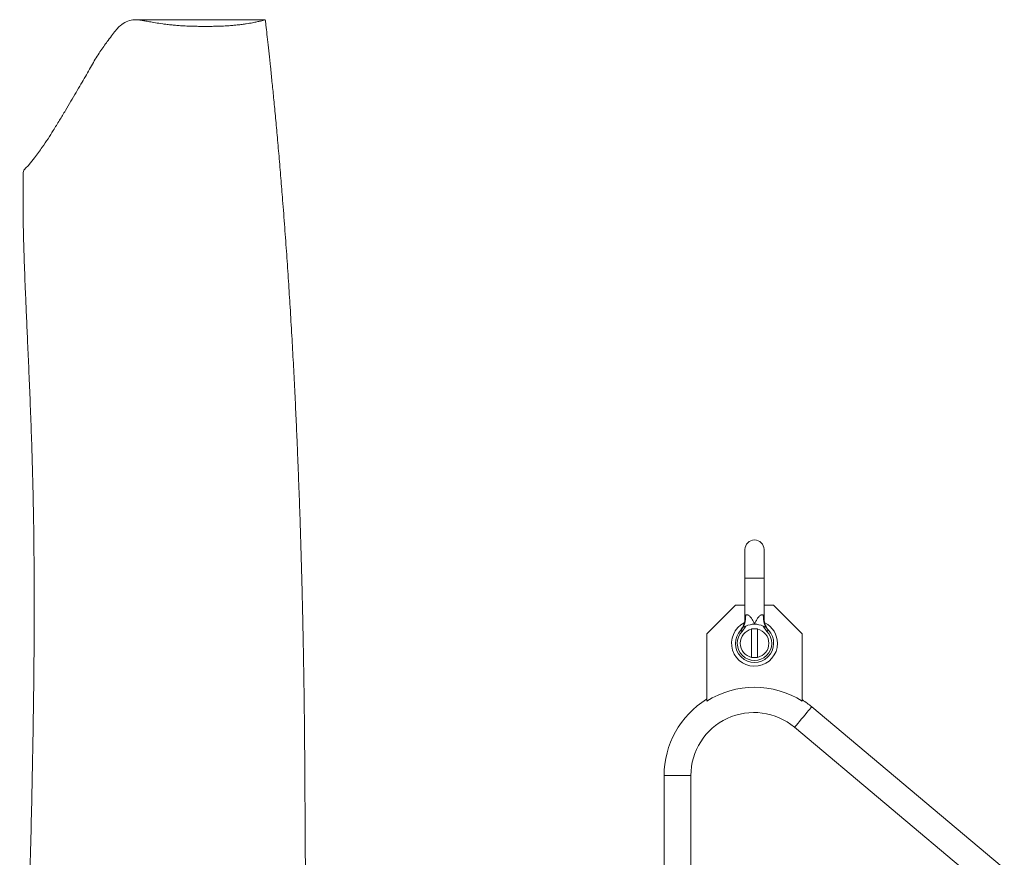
# Model space of a CAD drawing. Header units: millimetres. Extents: x 294 to 1785, y 657 to 2624.
# Tile 5 of 9: x 294 to 812, y 2183 to 2624. Entities that reach past the tile are written whole.
import ezdxf

# ---------------------------------------------------------------- set-up
doc = ezdxf.new("R2010")
doc.units = ezdxf.units.MM

msp = doc.modelspace()

# ---------------------------------------------------------------- linework, layer by layer
at = {"color": 7, "linetype": 'Continuous', "lineweight": 15}
for p, q in [((423.22, 2623.62), (354.87, 2623.62)), ((675.62, 2344.98), (675.62, 2329.89)), ((685.68, 2329.89), (685.68, 2344.98)), ((675.62, 2329.89), (675.62, 2309.01)), ((685.68, 2309.01), (685.68, 2329.89)), ((655.5, 2300.71), (670.59, 2315.8)), ((670.59, 2315.8), (675.62, 2315.8)), ((685.68, 2315.8), (690.71, 2315.8)), ((690.71, 2315.8), (705.8, 2300.71)), ((655.5, 2265.3), (655.5, 2300.71)), ((676.14, 2304.68), (674.11, 2301.94)), ((680.65, 2303.23), (679.14, 2303.23)), ((679.14, 2303.23), (679.14, 2288.14)), ((682.16, 2303.23), (680.65, 2303.23)), ((682.16, 2303.23), (682.16, 2288.14)), ((687.19, 2301.94), (685.16, 2304.68)), ((686.62, 2304.24), (687.92, 2302.63)), ((705.8, 2300.71), (705.8, 2265.3)), ((680.65, 2288.14), (679.14, 2288.14)), ((682.16, 2288.14), (680.65, 2288.14)), ((1118.06, 1920.53), (710.74, 2262.3)), ((701.69, 2251.51), (1173.45, 1855.66)), ((633.07, 2226.08), (633.07, 1854.35)), ((647.15, 1854.35), (647.15, 2226.08))]:
    msp.add_line(p, q, dxfattribs=at)
at = {"color": 8, "linetype": 'Continuous', "lineweight": 15}
for p, q in [((675.62, 2329.89), (680.65, 2329.89)), ((680.65, 2329.89), (685.68, 2329.89)), ((647.15, 2226.08), (633.07, 2226.08))]:
    msp.add_line(p, q, dxfattribs=at)
at = {"color": 7, "linetype": 'Continuous', "lineweight": 15, "flags": 128}
for points in [[(674.11, 2301.94), (673.96, 2302.07), (673.83, 2302.2), (673.7, 2302.32), (673.59, 2302.43), (673.5, 2302.52), (673.43, 2302.58), (673.39, 2302.62), (673.38, 2302.63)], [(687.19, 2301.94), (687.34, 2302.07), (687.47, 2302.2), (687.6, 2302.32), (687.71, 2302.43), (687.8, 2302.52), (687.87, 2302.58), (687.91, 2302.62), (687.92, 2302.63)]]:
    msp.add_lwpolyline(points, dxfattribs=at)
at = {"color": 8, "linetype": 'Continuous', "lineweight": 15, "flags": 128}
msp.add_lwpolyline([(701.69, 2251.51), (701.8, 2251.65), (702.14, 2252.05), (702.68, 2252.69), (703.4, 2253.54), (704.25, 2254.57), (705.21, 2255.71), (706.22, 2256.91), (707.23, 2258.11), (708.18, 2259.25), (709.04, 2260.27), (709.76, 2261.12), (710.3, 2261.77), (710.63, 2262.17), (710.74, 2262.3), (710.74, 2262.3)], dxfattribs=at)
at = {"color": 7, "linetype": 'Continuous', "lineweight": 15}
for centre, radius, start, end in [((680.65, 2344.98), 5.03, 0, 180), ((680.65, 2295.68), 12.07, 116.44, 0), ((667.13, 2308.84), 8.84, 328.6348, 6.9637), ((680.65, 2295.68), 10.06, 90, 116.62), ((680.65, 2295.68), 10.06, 63.38, 90), ((694.17, 2308.84), 8.84, 173.0368, 211.365), ((680.65, 2295.68), 12.07, 0, 63.0092), ((680.65, 2295.68), 10.06, 136.2896, 43.7104), ((680.65, 2295.68), 9.05, 136.2896, 43.7104), ((680.65, 2295.68), 7.55, 101.537, 258.463), ((680.65, 2295.68), 7.55, 281.537, 78.463), ((680.65, 2225.26), 47.28, 57.8651, 122.1349), ((680.35, 2226.08), 47.28, 121.7689, 180), ((680.35, 2226.08), 47.28, 50, 57.3768), ((680.35, 2226.08), 33.2, 50, 180)]:
    msp.add_arc(centre, radius, start, end, dxfattribs=at)
for points, knots in [([(423.3, 2623.61), (423.25, 2623.58), (423.15, 2623.52), (422.23, 2623.26), (420.78, 2622.91), (418.94, 2622.51), (416.64, 2622.03), (414.03, 2621.56), (411.18, 2621.16), (408.77, 2620.88), (406.56, 2620.68), (405.01, 2620.53), (403.25, 2620.4), (400.58, 2620.29), (397.54, 2620.19), (394.7, 2620.12), (392.11, 2620.08), (389.46, 2620.11), (386.48, 2620.19), (383.62, 2620.24), (381.16, 2620.34), (378.98, 2620.46), (376.61, 2620.63), (373.96, 2620.87), (371.52, 2621.15), (368.52, 2621.55), (365.25, 2622.05), (362.23, 2622.59), (359.87, 2623.04), (357.63, 2623.43), (355.49, 2623.66), (352.93, 2623.6), (350.13, 2622.79), (347.33, 2620.91), (344.94, 2618.5), (342.93, 2615.92), (340.37, 2612.38), (336.81, 2607.62), (332.85, 2601.29), (328.76, 2593.91), (324.64, 2586.91), (321.07, 2580.78), (318.16, 2575.9), (315.07, 2570.77), (312.03, 2565.8), (309.06, 2561.05), (305.72, 2556.27), (302.58, 2551.73), (299.55, 2548), (297.56, 2545.83), (296.19, 2544.45), (296.05, 2543.71), (295.97, 2543.34)], [0, 0, 0, 0, 0.020593, 0.041736, 0.057353, 0.072971, 0.088889, 0.104783, 0.113186, 0.121694, 0.1278, 0.130897, 0.133976, 0.140106, 0.146407, 0.150942, 0.155515, 0.160089, 0.164799, 0.17176, 0.175351, 0.178947, 0.185319, 0.191823, 0.19997, 0.208129, 0.224868, 0.243872, 0.262919, 0.281964, 0.310987, 0.340015, 0.39671, 0.453406, 0.491398, 0.529396, 0.567386, 0.62161, 0.675837, 0.73034, 0.784845, 0.812548, 0.84025, 0.868001, 0.895751, 0.917319, 0.938903, 0.96528, 0.98109, 0.990585, 0.995334, 1, 1, 1, 1]), ([(502.68, 1726.89), (502.68, 1726.9), (502.49, 1727.67), (501.95, 1729.87), (501.12, 1732.94), (500.33, 1735.59), (499.75, 1737.47), (499.11, 1739.56), (498.25, 1742.23), (497.15, 1745.47), (495.86, 1749.04), (494.51, 1752.65), (493.12, 1756.22), (491.83, 1759.48), (490.73, 1762.32), (489.88, 1764.58), (489.3, 1766.22), (488.82, 1767.64), (488.49, 1768.7), (488.26, 1769.47), (488.12, 1769.97), (488.01, 1770.39), (487.98, 1770.52), (487.89, 1770.84), (487.59, 1772.12), (487.22, 1773.76), (486.78, 1775.77), (486.2, 1778.42), (485.35, 1782.3), (484.24, 1787.46), (482.87, 1793.96), (481.37, 1801.29), (479.76, 1809.33), (477.89, 1818.92), (475.77, 1830.15), (473.39, 1843.12), (471.09, 1856.17), (468.87, 1869.15), (466.77, 1881.9), (464.71, 1894.9), (462.75, 1907.72), (460.96, 1919.92), (459.39, 1931), (458.04, 1940.93), (456.88, 1949.77), (455.87, 1957.81), (454.98, 1965.19), (454.18, 1972.15), (453.44, 1978.88), (452.75, 1985.49), (452.13, 1991.77), (451.6, 1997.44), (451.17, 2002.23), (450.84, 2006.06), (450.59, 2009.05), (450.35, 2011.92), (450.07, 2015.38), (449.72, 2019.99), (449.3, 2025.67), (448.86, 2032.01), (448.43, 2038.56), (448.05, 2044.94), (447.61, 2052.6), (447.16, 2061.4), (446.71, 2071.23), (446.32, 2080.85), (445.97, 2090.74), (445.64, 2101.34), (445.34, 2112.69), (445.07, 2124.75), (444.85, 2137.24), (444.66, 2150.08), (444.51, 2162.95), (444.4, 2175.6), (444.32, 2187.66), (444.25, 2199.01), (444.19, 2210.29), (444.13, 2221.43), (444.06, 2232.39), (443.98, 2242.58), (443.9, 2252.11), (443.8, 2260.98), (443.69, 2269.22), (443.58, 2276.82), (443.46, 2284.22), (443.32, 2292.01), (443.16, 2300.7), (442.95, 2310.82), (442.68, 2322.21), (442.37, 2334.44), (442.02, 2346.63), (441.65, 2358.47), (441.26, 2369.95), (440.85, 2381.1), (440.43, 2391.93), (439.95, 2403.38), (439.41, 2415.72), (438.76, 2429.21), (438.04, 2443.22), (437.24, 2457.74), (436.38, 2472.13), (435.48, 2486.34), (434.54, 2500.33), (433.51, 2514.57), (432.49, 2527.95), (431.48, 2540.44), (430.52, 2551.85), (429.55, 2562.79), (428.6, 2573.03), (427.69, 2582.41), (426.84, 2590.97), (426.05, 2598.67), (425.31, 2605.56), (424.65, 2611.67), (424.05, 2617.02), (423.6, 2620.92), (423.36, 2623.03), (423.29, 2623.61)], [0, 0, 0, 0, 0.000025, 0.003676, 0.007724, 0.010035, 0.011993, 0.01354, 0.016287, 0.019975, 0.023966, 0.028609, 0.033773, 0.039215, 0.043924, 0.047581, 0.051082, 0.05536, 0.059421, 0.061634, 0.063704, 0.065274, 0.06607, 0.068234, 0.071034, 0.073314, 0.076086, 0.079525, 0.083789, 0.090561, 0.098333, 0.10698, 0.116248, 0.12602, 0.139525, 0.153771, 0.168681, 0.181794, 0.195265, 0.208988, 0.222419, 0.234923, 0.246328, 0.256027, 0.264792, 0.272726, 0.279865, 0.286553, 0.293123, 0.299522, 0.305762, 0.311315, 0.315906, 0.319566, 0.322318, 0.324498, 0.327802, 0.332207, 0.337682, 0.344035, 0.350316, 0.356375, 0.36222, 0.372148, 0.381457, 0.390268, 0.399596, 0.409693, 0.420517, 0.432025, 0.444175, 0.456275, 0.468853, 0.481121, 0.492717, 0.503673, 0.51402, 0.525468, 0.536144, 0.546091, 0.555371, 0.564178, 0.572338, 0.579869, 0.586873, 0.594588, 0.603395, 0.613271, 0.625497, 0.6385, 0.651258, 0.663756, 0.676008, 0.688025, 0.699819, 0.711398, 0.725872, 0.741114, 0.757219, 0.774184, 0.792013, 0.808628, 0.825939, 0.843952, 0.86268, 0.877904, 0.893584, 0.908964, 0.92335, 0.937006, 0.949629, 0.961215, 0.971766, 0.98128, 0.989752, 0.997173, 1, 1, 1, 1]), ([(295.97, 2543.34), (295.95, 2542.36), (295.87, 2538.96), (295.83, 2533.05), (295.84, 2525.76), (295.92, 2518.54), (296.11, 2508.81), (296.49, 2496.2), (297.05, 2481.81), (297.63, 2468.15), (298.21, 2455.23), (298.82, 2441.36), (299.46, 2426.48), (300.07, 2410.86), (300.62, 2394.5), (301.09, 2377.41), (301.43, 2359.35), (301.65, 2340.54), (301.73, 2321.26), (301.7, 2300.46), (301.54, 2278.09), (301.23, 2254.14), (300.81, 2230.03), (300.29, 2205.81), (299.76, 2184.51), (299.26, 2166.41), (298.84, 2151.79), (298.41, 2137.75), (297.99, 2124.33), (297.62, 2112.91), (297.31, 2103.39), (297.06, 2095.67), (296.84, 2088.32), (296.64, 2081.62), (296.49, 2075.9), (296.4, 2071.98), (296.34, 2069.27), (296.29, 2067.12), (296.23, 2064.24), (296.16, 2060.59), (296.09, 2056.18), (296.02, 2051.05), (295.96, 2045.5), (295.92, 2039.85), (295.9, 2033.18), (295.93, 2025.76), (296, 2017.84), (296.1, 2010.92), (296.23, 2004.66), (296.37, 1998.78), (296.53, 1992.96), (296.71, 1987.24), (296.91, 1981.34), (297.14, 1974.96), (297.36, 1968.6), (297.55, 1962.18), (297.72, 1956.07), (297.85, 1950.1), (297.95, 1944.82), (298.02, 1940.08), (298.07, 1935.05), (298.1, 1930.31), (298.11, 1926.19), (298.1, 1923.11), (298.09, 1919.94), (298.07, 1916.42), (298.04, 1912.88), (297.99, 1909.76), (297.94, 1907.11), (297.87, 1904.46), (297.83, 1900.73), (297.76, 1895.9), (297.63, 1890.27), (297.51, 1884.77), (297.41, 1879.68), (297.31, 1874.83), (297.23, 1870.41), (297.15, 1866.25), (297.09, 1862.35), (297.03, 1858.44), (296.98, 1854.49), (296.92, 1850.72), (296.86, 1847.22), (296.79, 1843.91), (296.71, 1840.54), (296.61, 1836.75), (296.5, 1832.78), (296.4, 1828.89), (296.29, 1825.26), (296.18, 1821.65), (296.05, 1817.8), (295.89, 1813.91), (295.68, 1810.18), (295.48, 1806.93), (295.26, 1803.77), (295.09, 1800.58), (294.99, 1797.57), (294.78, 1794.72), (294.66, 1791.68), (294.52, 1788.27), (294.43, 1784.79), (294.33, 1781.5), (294.25, 1778.5), (294.15, 1775.49), (294.09, 1772.57), (294.09, 1769.85), (294.1, 1767.62), (294.11, 1765.74), (294.13, 1763.69), (294.16, 1761.14), (294.21, 1758.02), (294.29, 1754.01), (294.41, 1749.05), (294.59, 1743.15), (294.84, 1736.37), (295.12, 1729.65), (295.35, 1725.19), (295.45, 1723.28)], [0, 0, 0, 0, 0.006466, 0.022409, 0.037118, 0.051328, 0.065602, 0.093826, 0.122221, 0.142916, 0.164475, 0.186886, 0.21013, 0.234185, 0.257689, 0.281875, 0.30672, 0.331903, 0.35676, 0.381273, 0.410238, 0.438718, 0.466719, 0.494245, 0.521301, 0.537957, 0.5539, 0.569055, 0.583423, 0.597007, 0.605478, 0.613616, 0.621423, 0.628661, 0.634663, 0.639386, 0.640933, 0.643143, 0.646166, 0.650007, 0.654671, 0.660057, 0.666156, 0.672132, 0.677785, 0.687071, 0.695305, 0.702475, 0.708569, 0.71472, 0.720702, 0.726606, 0.73246, 0.738925, 0.746392, 0.752218, 0.758577, 0.764988, 0.770334, 0.774566, 0.779357, 0.785567, 0.788948, 0.791833, 0.794885, 0.798542, 0.802508, 0.805633, 0.807988, 0.810563, 0.813645, 0.819297, 0.825377, 0.831065, 0.836365, 0.841311, 0.846313, 0.850372, 0.854539, 0.858772, 0.862938, 0.867027, 0.870655, 0.873652, 0.877015, 0.880877, 0.885098, 0.889096, 0.892669, 0.896064, 0.90004, 0.90444, 0.908031, 0.91137, 0.914306, 0.917617, 0.921099, 0.923684, 0.926617, 0.930304, 0.933979, 0.937527, 0.940724, 0.943627, 0.946615, 0.949528, 0.952006, 0.953499, 0.955505, 0.9581, 0.961414, 0.965817, 0.971319, 0.977837, 0.985294, 0.993696, 1, 1, 1, 1]), ([(675.91, 2309.91), (675.98, 2310.1), (676.12, 2310.43), (676.47, 2310.71), (676.89, 2310.75), (677.41, 2310.54), (678.16, 2309.95), (679.05, 2308.85), (679.77, 2307.63), (680.23, 2306.72), (680.47, 2306.17), (680.59, 2305.89), (680.65, 2305.75), (680.65, 2305.74)], [0, 0, 0, 0, 0.0934, 0.169049, 0.245081, 0.314749, 0.422088, 0.604408, 0.798618, 0.897971, 0.947814, 0.997699, 1, 1, 1, 1]), ([(680.65, 2305.74), (680.65, 2305.75), (680.71, 2305.89), (680.83, 2306.17), (681.07, 2306.72), (681.53, 2307.63), (682.25, 2308.85), (683.14, 2309.95), (683.89, 2310.54), (684.41, 2310.75), (684.83, 2310.71), (685.18, 2310.43), (685.32, 2310.1), (685.39, 2309.91)], [0, 0, 0, 0, 0.002301, 0.052185, 0.102029, 0.201382, 0.395592, 0.577913, 0.685251, 0.754918, 0.830951, 0.906601, 1, 1, 1, 1]), ([(675.6, 2309.01), (675.6, 2308.69), (675.6, 2307.96), (675.41, 2306.85), (675.1, 2305.73), (674.71, 2304.76), (674.28, 2303.95), (673.87, 2303.31), (673.53, 2302.85), (673.3, 2302.57), (673.18, 2302.43), (673.15, 2302.39), (673.14, 2302.37), (673.14, 2302.37)], [0, 0, 0, 0, 0.130661, 0.302695, 0.461604, 0.605511, 0.731833, 0.837272, 0.917985, 0.968683, 0.986559, 0.997219, 1, 1, 1, 1]), ([(688.16, 2302.37), (688.16, 2302.38), (688.13, 2302.41), (688.04, 2302.51), (687.7, 2302.93), (687.23, 2303.59), (686.68, 2304.58), (686.15, 2305.83), (685.75, 2307.36), (685.7, 2308.5), (685.68, 2309.01)], [0, 0, 0, 0, 0.0098156, 0.0241076, 0.0643965, 0.2316288, 0.3545435, 0.5325558, 0.7897817, 1, 1, 1, 1]), ([(673.38, 2302.63), (673.26, 2302.5), (673.1, 2302.33), (673.13, 2302.36), (673.14, 2302.37)], [0, 0, 0, 0, 0.768027, 1, 1, 1, 1]), ([(674.68, 2304.24), (674.68, 2304.24), (674.71, 2304.27), (674.77, 2304.31), (674.86, 2304.33), (674.94, 2304.34), (675.02, 2304.36), (675.22, 2304.38), (675.61, 2304.45), (675.94, 2304.59), (676.14, 2304.68)], [0, 0, 0, 0, 0.00619, 0.130736, 0.243173, 0.271175, 0.327234, 0.439695, 0.666488, 1, 1, 1, 1]), ([(685.16, 2304.68), (685.36, 2304.59), (685.62, 2304.48), (686.01, 2304.39), (686.31, 2304.35), (686.51, 2304.32), (686.59, 2304.27), (686.62, 2304.24), (686.62, 2304.24)], [0, 0, 0, 0, 0.3338129, 0.446218, 0.6686778, 0.8843648, 0.9938017, 1, 1, 1, 1]), ([(688.16, 2302.37), (688.17, 2302.37), (688.18, 2302.36), (688.01, 2302.54), (687.92, 2302.63)], [0, 0, 0, 0, 0.498402, 1, 1, 1, 1])]:
    msp.add_open_spline(points, degree=3, knots=knots, dxfattribs=at)
at = {"color": 8, "linetype": 'Continuous', "lineweight": 15}
for points, knots in [([(675.63, 2309.01), (675.63, 2309.01), (675.63, 2309.02), (675.72, 2309.32), (675.83, 2309.68), (675.91, 2309.91)], [0, 0, 0, 0, 0.183871, 0.496244, 1, 1, 1, 1]), ([(685.39, 2309.91), (685.48, 2309.62), (685.61, 2309.22), (685.68, 2308.98), (685.68, 2309.01), (685.67, 2309.01)], [0, 0, 0, 0, 0.643417, 0.912937, 1, 1, 1, 1])]:
    msp.add_open_spline(points, degree=3, knots=knots, dxfattribs=at)
at = {"color": 7, "linetype": 'Continuous', "lineweight": 15}
msp.add_open_spline([(673.38, 2302.63), (673.86, 2303.13), (674.29, 2303.67), (674.68, 2304.24)], degree=3, dxfattribs=at)

doc.saveas('drawing.dxf')
